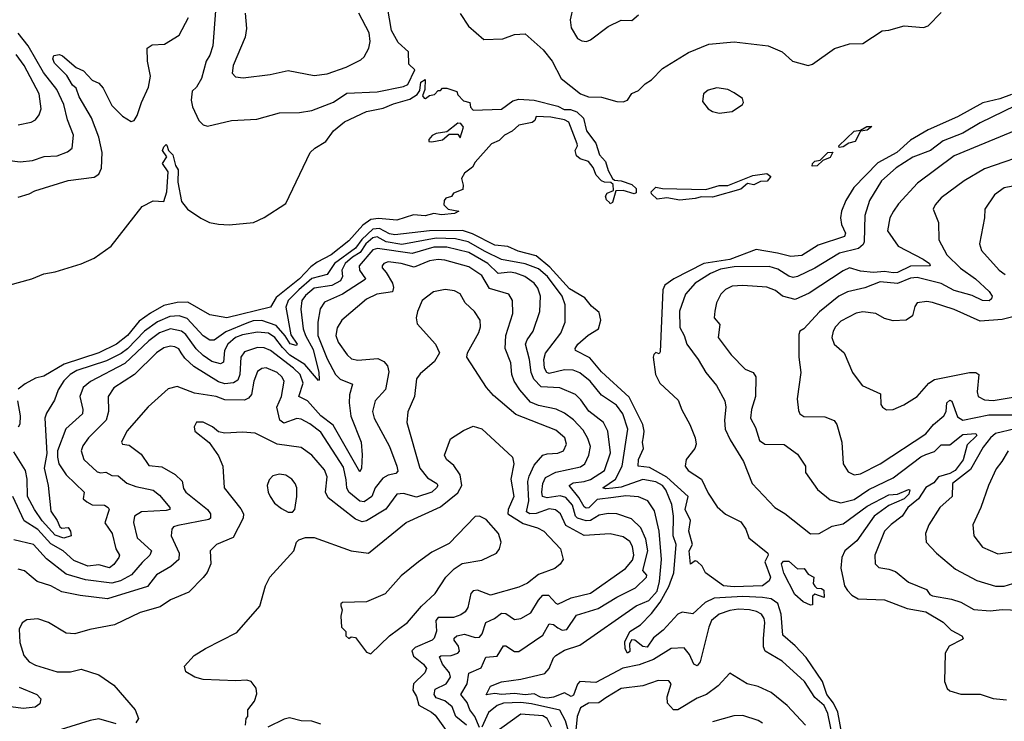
# Model space of a CAD drawing. Extents: x 1552033 to 1694788, y 811965 to 917215.
# Tile 199 of 256: x 1579412 to 1583935, y 876782 to 880005. Entities that reach past the tile are written whole.
import ezdxf

# ---------------------------------------------------------------- set-up
doc = ezdxf.new("R2010")
doc.units = 0

msp = doc.modelspace()

# ---------------------------------------------------------------- linework, layer by layer
at = {"layer": '0CON20XD'}
for points in [[(1580312.2, 880045), (1580298.9, 879885), (1580285, 879842.5), (1580269.1, 879815), (1580247.3, 879735), (1580225, 879695.5), (1580205, 879677.5), (1580199.7, 879635), (1580205.4, 879605), (1580235, 879542.5), (1580255, 879522), (1580275, 879516), (1580385, 879541.4), (1580501.7, 879548.3), (1580605, 879576.7), (1580698.3, 879578.3), (1580755, 879587.3), (1580853.6, 879626.4), (1580915, 879667.7), (1581055, 879673.1), (1581175, 879697.5), (1581195, 879707.8), (1581227.6, 879775), (1581200.5, 879800.5), (1581198.1, 879858.1), (1581151, 879901), (1581120.6, 879955), (1581102.4, 880062.4)], [(1581955.5, 880065.5), (1581940.8, 880005), (1581945, 879967.5), (1581975, 879918.9), (1581995, 879907.3), (1582015.4, 879904.6), (1582035, 879912.9), (1582116, 879974), (1582175, 880002.5), (1582225, 880000.8), (1582255, 880026.9)], [(1579405, 879189.4), (1579455.4, 879204.6), (1579481.6, 879218.4), (1579635, 879267.1), (1579755, 879281.8), (1579775, 879295.6), (1579787.6, 879322.4), (1579791.7, 879395), (1579775.3, 879465), (1579741.4, 879555), (1579685, 879650.4), (1579671.3, 879691.3), (1579654.7, 879705), (1579628.4, 879748.4), (1579572.2, 879805), (1579564.6, 879825), (1579569.5, 879840.5), (1579594.4, 879845.6), (1579609.3, 879839.3), (1579671.4, 879785), (1579705, 879769.4), (1579745, 879728), (1579775, 879712.9), (1579795, 879690.5), (1579835, 879610.9), (1579885, 879562.2), (1579925, 879537.1), (1579938, 879542), (1579952.2, 879565), (1579972.1, 879625), (1580004.6, 879695), (1580013.8, 879745), (1580000, 879815), (1579998, 879875), (1580021.1, 879888.9), (1580077.6, 879892.4), (1580145, 879934.4), (1580188, 880015)], [(1580448.7, 880035), (1580453.8, 879965), (1580448.5, 879925), (1580392.7, 879795), (1580388.7, 879758.7), (1580403, 879743), (1580438.3, 879738.3), (1580562.9, 879752.9), (1580645, 879771.8), (1580765, 879748.9), (1580825, 879756.8), (1580912.4, 879787.6), (1580979.5, 879820.5), (1580994.3, 879835), (1581015.6, 879875), (1581022.9, 879905), (1581018.1, 879945), (1580970, 880035)], [(1581435, 880032.9), (1581474.6, 879974.6), (1581544.2, 879914.2), (1581632.2, 879917.8), (1581685, 879936.8), (1581735, 879940), (1581816.4, 879866.4), (1581858.8, 879815), (1581899.4, 879735), (1581988.6, 879665), (1582025, 879650.2), (1582085, 879649.8), (1582155, 879630), (1582185, 879628), (1582203.9, 879636.1), (1582224.2, 879665.8), (1582255, 879680), (1582285, 879711.2), (1582315, 879728.8), (1582365, 879781.2), (1582485, 879853.8), (1582577.7, 879892.3), (1582695, 879904), (1582850, 879885), (1582915, 879856.7), (1582962.5, 879815), (1583035, 879794.5), (1583055, 879801.1), (1583155, 879872.5), (1583225, 879894.6), (1583285, 879895.5), (1583375, 879953.6), (1583405, 879957.3), (1583475, 879976.2), (1583565, 879968.9), (1583585, 879976.7), (1583645, 880037.8)], [(1579355, 879359.1), (1579415, 879352.7), (1579471.1, 879358.9), (1579525, 879376.1), (1579585, 879380), (1579632.1, 879397.9), (1579653.1, 879415), (1579659.3, 879475), (1579631.8, 879545), (1579615.7, 879615), (1579582.1, 879685), (1579521.9, 879761.9), (1579450.7, 879885), (1579405, 879943.2)], [(1579405, 879522.7), (1579465.4, 879534.6), (1579485, 879544.4), (1579502.1, 879567.9), (1579510.4, 879595), (1579501, 879665), (1579433, 879795), (1579396.5, 879845)], [(1579362.5, 878785), (1579468.6, 878815), (1579522.6, 878837.4), (1579575, 878846.2), (1579695, 878883), (1579755, 878909), (1579832.2, 878965), (1579975, 879146.7), (1580025, 879172.5), (1580075, 879170), (1580088.7, 879215), (1580094.1, 879305.9), (1580068.5, 879345), (1580087.8, 879375), (1580068.2, 879405), (1580075, 879421.1), (1580085, 879432), (1580088.7, 879428.7), (1580096.4, 879405), (1580115, 879384), (1580128.7, 879335), (1580140.4, 879315), (1580138.2, 879258.2), (1580155, 879170), (1580183.3, 879135), (1580243.6, 879093.6), (1580283.6, 879073.6), (1580325, 879065.6), (1580375, 879062.9), (1580487, 879073), (1580535, 879096), (1580635, 879160.8), (1580746.5, 879395), (1580767.5, 879415), (1580818.8, 879445), (1580854.2, 879495), (1580905, 879536), (1581005, 879583.8), (1581081.3, 879598.7), (1581129.3, 879619.3), (1581205, 879640.5), (1581237.8, 879662.2), (1581249.8, 879680.2), (1581255, 879717.5), (1581275, 879730), (1581274, 879685), (1581263.3, 879655), (1581270, 879645), (1581277, 879643), (1581295, 879657.5), (1581318.3, 879661.7), (1581335, 879680), (1581345, 879680), (1581355, 879690), (1581375, 879690), (1581420, 879675), (1581425, 879660), (1581451.7, 879631.7), (1581480, 879625), (1581483, 879603), (1581495, 879590), (1581625, 879594.7), (1581677.7, 879632.3), (1581705, 879640.3), (1581775, 879635.3), (1581885, 879607.3), (1581913.1, 879593.1), (1581942, 879592), (1581971.3, 879581.3), (1582002.1, 879552.1), (1582015.6, 879495), (1582058.3, 879438.3), (1582075.7, 879385), (1582104.1, 879354.1), (1582115, 879312.5), (1582135, 879276.2), (1582145, 879268.6), (1582175, 879265.6), (1582225, 879248.7), (1582245, 879229.4), (1582245, 879210), (1582235.5, 879204.5), (1582185, 879220.6), (1582151.4, 879218.6), (1582135, 879166), (1582125, 879160), (1582121.4, 879165), (1582108.3, 879178.3), (1582103.3, 879195), (1582111.2, 879208.8), (1582140, 879220), (1582138.3, 879248.3), (1582128, 879258), (1582098.5, 879258.5), (1582084.7, 879264.7), (1582061.2, 879291.2), (1582046.7, 879326.7), (1582025, 879353.1), (1581986.4, 879366.4), (1581970.3, 879380.3), (1581963.6, 879403.6), (1581974.3, 879425), (1581973.1, 879435), (1581935, 879534.2), (1581915, 879545.3), (1581852.7, 879557.3), (1581785, 879560), (1581778.3, 879541.7), (1581767, 879533), (1581705, 879520), (1581675, 879492.5), (1581640, 879475), (1581615, 879450), (1581580, 879435), (1581505, 879350), (1581493, 879327), (1581455, 879300), (1581442.5, 879275), (1581450, 879245), (1581447.5, 879225), (1581405, 879207.5), (1581396.4, 879193.6), (1581370, 879185), (1581362.5, 879175), (1581360, 879155), (1581380, 879135), (1581430, 879125), (1581410, 879115), (1581350.5, 879109.5), (1581315, 879114.2), (1581275, 879103.8), (1581221.5, 879108.5), (1581145, 879084.6), (1581061.2, 879091.2), (1581025, 879087.2), (1580988.8, 879061.2), (1580925, 878989.5), (1580842.9, 878925), (1580778.3, 878891.7), (1580750.3, 878869.7), (1580697.8, 878815), (1580590.9, 878729.1), (1580565, 878684.6), (1580364.5, 878635.5), (1580285, 878649.1), (1580185, 878707.7), (1580135, 878706.8), (1580075, 878691.7), (1580012.6, 878657.4), (1579960.3, 878619.7), (1579907.6, 878555), (1579856.9, 878515), (1579775.5, 878475), (1579617.2, 878422.8), (1579522.6, 878367.4), (1579485, 878359), (1579436.8, 878333.2), (1579405, 878307.5)], [(1583968.5, 879661.5), (1583915, 879640.8), (1583836.5, 879623.5), (1583720.5, 879559.5), (1583585, 879499.1), (1583505, 879452.2), (1583441.9, 879395), (1583355, 879347.9), (1583244.8, 879235), (1583207.5, 879175), (1583187.1, 879125), (1583183, 879095), (1583187.1, 879065), (1583205.7, 879025), (1583201.4, 879008.6), (1583081, 878969), (1583005, 878921.6), (1582955, 878917.6), (1582893.1, 878933.1), (1582795, 878949.4), (1582675, 878903.2), (1582555.4, 878885), (1582416.6, 878815), (1582376.4, 878785), (1582366.9, 878765), (1582355, 878480), (1582349.3, 878470.7), (1582333.9, 878476.1), (1582325, 878467.5), (1582323.1, 878455), (1582332.7, 878375), (1582353.3, 878335), (1582437.5, 878257.5), (1582453.6, 878213.6), (1582490.3, 878145), (1582515.4, 878085), (1582519.2, 878055), (1582513.1, 878035), (1582473.6, 877985), (1582468.8, 877955), (1582483.6, 877935), (1582544.8, 877894.8), (1582575, 877830), (1582616.8, 877766.8), (1582655, 877734), (1582725, 877698), (1582748.8, 877665), (1582761.2, 877625), (1582848.9, 877555), (1582851.1, 877545), (1582835.5, 877515), (1582860.8, 877445), (1582855, 877427.5), (1582825.3, 877404.7), (1582695, 877400.3), (1582645.2, 877404.8), (1582562.5, 877465), (1582546.7, 877495), (1582525, 877516.7), (1582515, 877518.8), (1582493.9, 877503.9), (1582488.1, 877565), (1582502.7, 877595), (1582485.7, 877655), (1582493.8, 877705), (1582469.9, 877755), (1582482.4, 877815), (1582385, 877904.1), (1582305, 877948.4), (1582253.5, 877955), (1582254.5, 877985), (1582277.9, 878035), (1582274, 878064), (1582278.5, 878088.5), (1582281, 878115), (1582275.2, 878145), (1582211.9, 878271.9), (1582085, 878387.4), (1582031.3, 878451.3), (1581966.2, 878486.2), (1581964.6, 878495), (1581976.2, 878515), (1582023.8, 878556.2), (1582071.8, 878585), (1582081.8, 878625), (1582075, 878659.4), (1582039.7, 878689.7), (1582007.9, 878727.9), (1581938.3, 878768.3), (1581847.6, 878867.6), (1581785, 878920.1), (1581702.2, 878942.2), (1581655, 878963), (1581595, 878969.4), (1581492, 879022), (1581446.9, 879036.9), (1581295, 879035.8), (1581135, 879017.5), (1581111.6, 879021.6), (1581065, 879045.8), (1581035, 879043), (1580983.5, 878995), (1580955, 878956), (1580858.8, 878885), (1580824.1, 878835), (1580755, 878815.8), (1580693.8, 878765), (1580645.4, 878715), (1580634.9, 878685), (1580657.1, 878557.1), (1580686.2, 878515), (1580681.7, 878508.3), (1580655, 878516.1), (1580632.2, 878552.2), (1580589.9, 878599.9), (1580525, 878623.1), (1580485, 878621.1), (1580455, 878611.7), (1580358.8, 878571.2), (1580305, 878532.4), (1580285, 878533.3), (1580255, 878552.7), (1580182.1, 878632.1), (1580145.4, 878645.4), (1580101.2, 878641.2), (1580045, 878616.8), (1579985, 878573.8), (1579906.8, 878493.2), (1579878.5, 878471.5), (1579811.3, 878438.7), (1579675, 878393), (1579643.6, 878375), (1579614.3, 878345.7), (1579588.4, 878305), (1579572.7, 878257.3), (1579535, 878197.5), (1579527.3, 878175), (1579536.8, 878013.2), (1579525.2, 877944.8), (1579543.6, 877865), (1579555, 877747.1), (1579584.1, 877705), (1579596, 877676), (1579605, 877669.1), (1579635, 877672.5), (1579646.3, 877655), (1579649.4, 877635), (1579615, 877623.2), (1579575, 877636.8), (1579515, 877702.6), (1579479.8, 877755)], [(1582626.1, 879576.1), (1582685, 879584), (1582732.5, 879615), (1582737.5, 879625), (1582733, 879643), (1582695, 879668.8), (1582665, 879684), (1582615, 879691.4), (1582575, 879682), (1582554, 879665), (1582549.5, 879629.5), (1582575, 879596.2), (1582595, 879584), (1582626.1, 879576.1)], [(1583985, 879609.1), (1583825, 879531.1), (1583745, 879484.3), (1583655, 879448.4), (1583596, 879404), (1583515, 879373.4), (1583438, 879325), (1583371.6, 879265), (1583316, 879175), (1583294, 879105), (1583292.1, 878985), (1583287.5, 878972.5), (1583266.2, 878953.8), (1583177.9, 878932.1), (1583065, 878863.4), (1582985, 878825.2), (1582965, 878821.6), (1582945, 878826.3), (1582895, 878858.9), (1582855, 878871.8), (1582695, 878870), (1582631.5, 878858.5), (1582585, 878839.1), (1582515.3, 878795), (1582471.2, 878745), (1582443.8, 878666.2), (1582445, 878591.2), (1582465.4, 878555), (1582477.1, 878515), (1582529.6, 878445), (1582563.8, 878383.8), (1582613.6, 878325), (1582650.9, 878255), (1582656.9, 878225), (1582650.3, 878165), (1582652.7, 878125), (1582676, 878075), (1582737.9, 877975), (1582776.9, 877875), (1582880.6, 877765), (1582927.1, 877737.1), (1583045, 877643.1), (1583085, 877645.3), (1583145, 877678.4), (1583195, 877690), (1583305, 877770.7), (1583405, 877822.8), (1583445, 877825.8), (1583495, 877847.7), (1583502, 877845), (1583496.9, 877825), (1583474.7, 877805), (1583405, 877773.7), (1583338, 877725), (1583258.5, 877611.5), (1583202.5, 877565), (1583189.2, 877535), (1583184.3, 877485.7), (1583194.6, 877435.4), (1583201.8, 877405), (1583215, 877382.9), (1583235, 877362.2), (1583264.4, 877345), (1583385, 877340), (1583489.8, 877299.8), (1583575, 877284.7), (1583655, 877237.3), (1583691.4, 877201.4), (1583740, 877175), (1583746.2, 877165), (1583741.7, 877158.3), (1583681.9, 877128.1), (1583664.5, 877095), (1583660.8, 876965), (1583673.2, 876933.2), (1583685, 876922.9), (1583735, 876906.5), (1583825, 876907.5), (1583885, 876886.9), (1583945, 876880.9)], [(1581305, 879443.8), (1581355, 879453.8), (1581385, 879480), (1581425, 879480), (1581435, 879462.5), (1581451.7, 879511.7), (1581438.3, 879528.3), (1581425, 879530), (1581375, 879490), (1581325, 879482.5), (1581307, 879473), (1581292.5, 879455), (1581292.5, 879445), (1581305, 879443.8)], [(1583177.5, 879417.5), (1583175.8, 879425), (1583245, 879492.9), (1583275, 879497.5), (1583303.3, 879515), (1583326.2, 879515), (1583305, 879498.1), (1583275, 879493.8), (1583250, 879445), (1583221.5, 879438.5), (1583195, 879420.8), (1583177.5, 879417.5)], [(1584005, 879503.6), (1583705, 879379.4), (1583536.4, 879253.6), (1583450, 879160), (1583426.1, 879125), (1583410.3, 879095), (1583399.6, 879035), (1583447.3, 878965), (1583562.7, 878905), (1583591.5, 878885), (1583595, 878874.5), (1583505, 878872.2), (1583445, 878844.6), (1583425, 878842), (1583385, 878849.1), (1583335, 878843.2), (1583275, 878849.8), (1583225, 878864.7), (1583195, 878851.8), (1583039.4, 878749.4), (1582975, 878720), (1582916.5, 878735), (1582885, 878761.6), (1582845, 878776.8), (1582735, 878784.7), (1582685, 878780.4), (1582655, 878766.5), (1582633.3, 878745), (1582613.5, 878705), (1582605.5, 878665.5), (1582602.7, 878635), (1582628.5, 878605), (1582620.8, 878545), (1582680.8, 878465), (1582745, 878400), (1582781.4, 878385), (1582794.4, 878365), (1582792.2, 878275), (1582774.2, 878215), (1582769.5, 878175), (1582792.4, 878132.4), (1582811.5, 878071.5), (1582835, 878054.7), (1582923.8, 878053.8), (1582985, 878009.2), (1583022.5, 877955), (1583022.9, 877925), (1583077.5, 877847.5), (1583135, 877799.6), (1583185, 877786.1), (1583245, 877801.4), (1583312.4, 877847.6), (1583425, 877901.1), (1583552.4, 877997.6), (1583575, 878008.5), (1583615, 878021.9), (1583645, 878052.7), (1583685, 878052), (1583745, 878099.6), (1583804.4, 878104.4), (1583810, 878095), (1583765, 878052.3), (1583746.3, 877983.7), (1583709, 877935), (1583685, 877920.1), (1583633.9, 877905), (1583611.7, 877878.3), (1583575, 877856.1), (1583541.1, 877805), (1583492.1, 877765), (1583466.1, 877725), (1583415, 877687.1), (1583385.5, 877655), (1583341.2, 877545), (1583341.9, 877505), (1583358.6, 877488.6), (1583405, 877481.6), (1583435, 877470), (1583495, 877421.8), (1583578.4, 877388.4), (1583593.5, 877365), (1583605, 877358.2), (1583693.6, 877343.6), (1583735, 877328.9), (1583795, 877296.4), (1583870.3, 877289.7), (1583925, 877295.3), (1584002.9, 877292.9)], [(1584075, 879400), (1583845, 879320.5), (1583750.5, 879265), (1583645, 879187.1), (1583617.5, 879155), (1583609.4, 879135), (1583633, 879073), (1583635, 878993.3), (1583671.6, 878925), (1583733.7, 878863.7), (1583802.7, 878815), (1583866.5, 878756.5), (1583879.4, 878735), (1583877.2, 878722.8), (1583866.6, 878713.4), (1583835, 878714.8), (1583787.5, 878737.5), (1583705, 878760.8), (1583645, 878793.3), (1583535, 878820.8), (1583505, 878818.6), (1583445, 878793), (1583365, 878801), (1583295, 878773.1), (1583215, 878755.2), (1583175, 878734.8), (1583086.8, 878663.2), (1583015, 878585.8), (1582996.7, 878575), (1582990.8, 878559.2), (1582991.1, 878455), (1583000.8, 878385), (1582984.3, 878264.3), (1582990.3, 878210.3), (1582996.2, 878195), (1583015, 878183.1), (1583110.6, 878180.6), (1583153.8, 878163.8), (1583165.9, 878145.9), (1583189.5, 878065), (1583195.3, 877965), (1583218.8, 877928.8), (1583245, 877914.1), (1583275, 877918.9), (1583365, 877965.3), (1583575, 878103.3), (1583610.2, 878145), (1583657.9, 878185), (1583667.9, 878205), (1583671.6, 878245), (1583685, 878256.9), (1583695, 878252.5), (1583721.2, 878181.2), (1583745, 878165.8), (1583865, 878190.3), (1583985, 878189.8)], [(1583052.4, 879332.4), (1583054.6, 879345), (1583064.5, 879355), (1583089.5, 879360.5), (1583125, 879394.6), (1583147.1, 879397.1), (1583135, 879372.3), (1583101.1, 879358.9), (1583075, 879333.9), (1583052.4, 879332.4)], [(1582445, 879176.5), (1582385, 879186.1), (1582340.4, 879180.4), (1582314.3, 879205), (1582313, 879215), (1582335, 879235.4), (1582365, 879229.6), (1582565, 879224.5), (1582625, 879244.1), (1582665, 879243.1), (1582780.8, 879289.2), (1582845, 879298.2), (1582862.9, 879285), (1582846.7, 879263.3), (1582815, 879261.1), (1582785, 879246.8), (1582755, 879251.9), (1582725, 879226.1), (1582595, 879190), (1582545, 879191.3), (1582515, 879184.1), (1582445, 879176.5)], [(1584015, 879248.2), (1583935, 879232.9), (1583889.8, 879200.2), (1583845.6, 879135), (1583844.3, 879095), (1583822.2, 878975), (1583830, 878945), (1583911.5, 878855), (1583938.9, 878835)], [(1583188.9, 876725), (1583171, 876825), (1583150.7, 876865), (1583120.8, 876905), (1583100.9, 876965), (1583025.4, 877075), (1582975, 877129.3), (1582918.1, 877178.1), (1582911.1, 877275), (1582895, 877323.2), (1582865, 877344.8), (1582825, 877351.2), (1582735, 877355.1), (1582602.7, 877347.3), (1582561.6, 877328.4), (1582505, 877276.1), (1582455, 877284.1), (1582435, 877274.2), (1582368.8, 877201.2), (1582323.9, 877166.1), (1582295, 877123.5), (1582275.3, 877125.3), (1582238, 877155), (1582222.7, 877157.3), (1582213.9, 877136.1), (1582215, 877102.5), (1582204.2, 877095), (1582193.1, 877115), (1582192.3, 877147.7), (1582214.7, 877195), (1582263.9, 877226.1), (1582315, 877278.3), (1582355, 877330.2), (1582395, 877402.2), (1582417, 877465), (1582427.7, 877595), (1582413.9, 877635), (1582415.2, 877724.8), (1582408.5, 877778.5), (1582380.5, 877845), (1582365.6, 877865), (1582335, 877881.6), (1582275, 877892.8), (1582175, 877857.1), (1582137.5, 877852.5), (1582105, 877849.7), (1582090.9, 877855), (1582149.4, 877895), (1582180.5, 877955), (1582205.6, 878125), (1582183.4, 878195), (1582153.4, 878235), (1582085, 878280.7), (1582032.5, 878345), (1581985, 878382.9), (1581955, 878394.8), (1581915, 878396.7), (1581845, 878380.2), (1581833.7, 878385), (1581822.8, 878405), (1581820.3, 878445), (1581827.1, 878472.9), (1581898.2, 878565), (1581918.4, 878615), (1581918.4, 878695), (1581904.8, 878735), (1581836.9, 878825), (1581795, 878860.3), (1581733.7, 878883.7), (1581625, 878903.9), (1581550.7, 878940.7), (1581471.8, 878985), (1581415, 878998), (1581325, 879001.4), (1581168.2, 878971.8), (1581095, 878984.5), (1581055, 879007.7), (1581035, 879003.5), (1581003, 878975), (1580976.6, 878935), (1580940.5, 878915), (1580907.8, 878885), (1580891.4, 878855), (1580895.7, 878825), (1580885.6, 878805), (1580846.5, 878783.5), (1580765, 878771.3), (1580725, 878738.3), (1580708.5, 878715), (1580703, 878675), (1580714.6, 878585), (1580724.9, 878555), (1580760.9, 878490.9), (1580786, 878385), (1580788.3, 878351.7), (1580785, 878348), (1580775, 878358.1), (1580721.5, 878421.5), (1580653.6, 878463.6), (1580619.2, 878499.2), (1580585, 878545.8), (1580555, 878565.9), (1580505, 878569.3), (1580435, 878557.9), (1580402.9, 878545), (1580368.5, 878515), (1580352.8, 878485), (1580347.7, 878432.3), (1580335, 878423.6), (1580295, 878435.5), (1580255, 878462.2), (1580223.5, 878493.5), (1580175, 878559.1), (1580155, 878574.1), (1580105, 878584.5), (1580055, 878566.6), (1580005, 878529.8), (1579895, 878425.8), (1579736.7, 878343.3), (1579704.1, 878315.9), (1579688.6, 878275), (1579701.8, 878215), (1579700.8, 878195), (1579623.6, 878126.4), (1579586, 878025), (1579585.2, 877995), (1579592.7, 877965), (1579625.9, 877915), (1579708.8, 877835), (1579704.4, 877805), (1579720.1, 877790.1), (1579745, 877776.2), (1579801.2, 877775), (1579818.8, 877765), (1579822.9, 877755), (1579803.8, 877693.8), (1579836.9, 877645), (1579853.3, 877575), (1579870, 877545), (1579868, 877535), (1579845, 877502.1), (1579825, 877486.6), (1579775, 877500.7), (1579725, 877495.2), (1579661.3, 877521.3), (1579611.6, 877565), (1579555, 877598.3), (1579495, 877663), (1579432.6, 877702.6), (1579380.4, 877815)], [(1583147.2, 876707.2), (1583125, 876818.1), (1583107.3, 876855), (1583065, 876892.5), (1583016.8, 876965), (1582915, 877057.9), (1582836.8, 877105), (1582828.9, 877125), (1582829.2, 877160.8), (1582835.7, 877235.7), (1582832.9, 877255), (1582820, 877275), (1582797.2, 877287.2), (1582764.2, 877294.2), (1582715, 877297.2), (1582675, 877291.6), (1582625, 877274.3), (1582590.2, 877245), (1582577.8, 877215), (1582538.9, 877055), (1582525, 877036.5), (1582509.2, 877045), (1582489, 877089), (1582465, 877119.2), (1582405, 877116.8), (1582323.7, 877066.3), (1582258.2, 877041.8), (1582183.4, 877026.6), (1582059.1, 876960.9), (1581985, 876965.3), (1581975, 876953.5), (1581957, 876903), (1581945, 876895.9), (1581915, 876913.3), (1581865, 876892.7), (1581835, 876889), (1581805, 876893.8), (1581775, 876909.2), (1581735, 876903.7), (1581685, 876909.8), (1581625.9, 876905.9), (1581595, 876909.6), (1581554.7, 876904.7), (1581575, 876943.3), (1581626.2, 876963.8), (1581714.1, 876975.9), (1581825, 877001.8), (1581845, 877024.3), (1581865, 877074.3), (1581875, 877085.4), (1581915, 877108.9), (1581985, 877131.4), (1582245, 877312.6), (1582302.2, 877337.8), (1582340.3, 877379.7), (1582351.8, 877425), (1582361.3, 877525), (1582350.5, 877655), (1582328.8, 877748.8), (1582297.9, 877795), (1582255, 877814), (1582197.5, 877817.5), (1582140.2, 877810.2), (1582065, 877801.4), (1582026.4, 877763.6), (1582015, 877760.7), (1582005, 877766.8), (1581980.9, 877810.9), (1581936.2, 877865), (1581955, 877878.5), (1582005, 877883.4), (1582035, 877893.3), (1582099.5, 877935), (1582125.6, 878015), (1582113.7, 878115), (1582094, 878155), (1582026.5, 878206.5), (1581989.7, 878259.7), (1581965, 878282.9), (1581893.4, 878313.4), (1581808.4, 878318.4), (1581774.1, 878354.1), (1581762.5, 878385), (1581754.8, 878445), (1581735.7, 878515), (1581742.9, 878535), (1581771.3, 878575), (1581801.6, 878665), (1581804.7, 878735), (1581791.9, 878771.9), (1581775.3, 878795), (1581732.3, 878825), (1581691.3, 878841.3), (1581664.9, 878845.1), (1581609.6, 878839.6), (1581563, 878885), (1581475, 878936), (1581375, 878960.4), (1581315, 878960.2), (1581215, 878930.6), (1581056.2, 878953.8), (1581035, 878947.3), (1580971.7, 878875), (1580973.4, 878855), (1581001.3, 878815), (1580998.7, 878811.3), (1580894.9, 878745.1), (1580812.7, 878707.3), (1580793.1, 878676.9), (1580781.2, 878615), (1580781.6, 878555), (1580825, 878447.9), (1580862.3, 878375), (1580885, 878353.5), (1580941.7, 878331.7), (1580927.3, 878282.7), (1580925.2, 878245.2), (1580933.4, 878183.4), (1580980.7, 878065), (1580986.1, 878006.1), (1580981.8, 877945), (1580975, 877928), (1580852, 878142), (1580795.4, 878185.4), (1580735, 878254.8), (1580694.3, 878274.3), (1580714.5, 878335), (1580700, 878375), (1580670.6, 878405), (1580565, 878485.2), (1580535, 878497.7), (1580505, 878499.2), (1580445, 878479.7), (1580428.2, 878455), (1580424.1, 878375), (1580415, 878348.7), (1580395, 878337.2), (1580355, 878331.9), (1580325, 878341.7), (1580211.7, 878411.7), (1580170.8, 878450.8), (1580154.4, 878475), (1580142.5, 878492.5), (1580125, 878502.8), (1580104.3, 878505.7), (1580075, 878498.6), (1580040, 878475), (1579939.1, 878375), (1579845, 878313.8), (1579819.2, 878275), (1579820, 878205), (1579809.5, 878165), (1579728.4, 878085), (1579702.4, 878047.6), (1579694.7, 878025), (1579707.1, 877985), (1579768.8, 877928.8), (1579785, 877923.1), (1579807.2, 877927.2), (1579835, 877910.8), (1579865, 877910), (1579905, 877876.3), (1579945, 877860.9), (1580025, 877843.9), (1580055, 877820.4), (1580101.9, 877765), (1580101.2, 877755), (1580085, 877750), (1579972.5, 877745), (1579940, 877725), (1579935.3, 877695), (1579952.5, 877625), (1580017.1, 877565), (1580009.7, 877545), (1579975, 877511.9)], [(1581525, 876753.5), (1581502.7, 876805), (1581480.2, 876835), (1581468.5, 876868.5), (1581438.2, 876905), (1581467.7, 876955), (1581476.1, 877003.9), (1581532, 877028), (1581553.3, 877076.7), (1581605, 877081.8), (1581635, 877129.4), (1581645, 877129.5), (1581685, 877103.1), (1581705, 877102.8), (1581815, 877178.5), (1581845, 877229.6), (1581865, 877227.1), (1581885, 877211.9), (1581905, 877200.5), (1581925, 877203.6), (1581970.4, 877269.6), (1582069.9, 877300.1), (1582155, 877353.3), (1582241.4, 877395), (1582291.4, 877445), (1582293.6, 877453.6), (1582274.7, 877474.7), (1582297.2, 877565), (1582289.2, 877619.2), (1582265, 877671.3), (1582222.4, 877712.4), (1582155, 877734.8), (1582115, 877736.7), (1582075, 877728.7), (1582035, 877704.9), (1582013.9, 877703.9), (1581975.1, 877715.1), (1581965, 877724.2), (1581951.1, 877775), (1581920.4, 877810.4), (1581895, 877817.8), (1581835, 877809.6), (1581814.2, 877815), (1581810.4, 877835), (1581815.8, 877874.2), (1581827.7, 877902.3), (1581875, 877926.8), (1581989, 877951), (1582008, 877965), (1582026.8, 878005), (1582034.2, 878045), (1582021.9, 878081.9), (1582000.1, 878120.1), (1581957.1, 878167.1), (1581915, 878197.6), (1581876.6, 878216.6), (1581795, 878233.3), (1581759, 878249), (1581709.3, 878305), (1581684, 878345), (1581673.4, 878375), (1581668.5, 878428.5), (1581642.8, 878495), (1581645.7, 878555), (1581677.1, 878655), (1581676.1, 878715), (1581659.4, 878745), (1581571, 878771), (1581535, 878830.5), (1581475, 878870.2), (1581365, 878900.2), (1581335, 878903.1), (1581295, 878897.6), (1581225, 878868.3), (1581165, 878885.5), (1581105, 878892.4), (1581084.4, 878885), (1581077.3, 878875), (1581077.9, 878865), (1581095, 878843.3), (1581125.2, 878795), (1581128.8, 878775), (1581124.2, 878755.8), (1581052.5, 878745), (1581005, 878720.8), (1580891.8, 878625), (1580870.5, 878589.5), (1580864.7, 878555), (1580875, 878523.6), (1580917.3, 878465), (1580937, 878447), (1580965, 878441.6), (1581058.1, 878448.1), (1581085.7, 878435.7), (1581102.3, 878415), (1581107.3, 878387.3), (1581093.3, 878306.7), (1581045.9, 878254.1), (1581032.5, 878205), (1581040.7, 878175), (1581110.5, 878045), (1581145.3, 877955), (1581148.6, 877931.4), (1581140, 877920), (1581105, 877912.6), (1581080.8, 877899.2), (1581044.8, 877855), (1581030, 877815), (1580995, 877790.4), (1580975, 877794), (1580924.9, 877834.9), (1580914.3, 877855), (1580911.9, 877891.9), (1580899.7, 877949.7), (1580795, 878111.1), (1580745, 878148.9), (1580705, 878170), (1580685, 878172.5), (1580625, 878151.2), (1580607.6, 878165), (1580594, 878225), (1580614.2, 878275), (1580626.5, 878345), (1580616.1, 878365), (1580595, 878384.1), (1580545, 878405.8), (1580525, 878403.2), (1580505, 878389.5), (1580488.4, 878345), (1580476.9, 878283.1), (1580463.9, 878266.1), (1580445, 878257.2), (1580355, 878259.7), (1580315, 878273.7), (1580215, 878289.5), (1580135, 878320.9), (1580095, 878310), (1580002.7, 878227.3), (1579905, 878115.6), (1579880.6, 878065), (1579884.7, 878054.7), (1579915, 878050.5)], [(1581465, 876764.2), (1581416, 876805), (1581399, 876849), (1581365, 876875.7), (1581325, 876889.8), (1581316.7, 876905), (1581320.1, 876929.9), (1581371.1, 876955), (1581390.8, 876985), (1581386, 877005), (1581354.5, 877045), (1581340.9, 877079.1), (1581346.2, 877083.8), (1581394.8, 877085.2), (1581424.4, 877095), (1581432.3, 877105), (1581427.7, 877127.7), (1581408, 877155), (1581408.8, 877165), (1581421.1, 877175), (1581455, 877183.1), (1581505, 877167.5), (1581525, 877168.5), (1581536.2, 877183.8), (1581553.8, 877236.2), (1581593.5, 877255), (1581625, 877279.1), (1581645, 877277.6), (1581685, 877249.6), (1581715, 877253.9), (1581760, 877280), (1581795, 877339.3), (1581815, 877361.4), (1581841.2, 877361.2), (1581874.6, 877325), (1581885, 877321.1), (1581945, 877349), (1582035, 877370.3), (1582195, 877484.7), (1582227.1, 877522.9), (1582233.9, 877546.1), (1582228.1, 877585), (1582215, 877608), (1582185, 877629.7), (1582125, 877644.1), (1582005, 877635.7), (1581921.7, 877681.7), (1581896.2, 877735), (1581874, 877754), (1581845, 877757.9), (1581785, 877737.4), (1581755.5, 877735.5), (1581741.1, 877745), (1581750.7, 877795), (1581745.9, 877884.1), (1581752, 877908), (1581775, 877958.8), (1581815, 878004.8), (1581835, 878011.4), (1581885, 878013.6), (1581910, 878025), (1581924.6, 878055), (1581916.1, 878085), (1581875, 878119.3), (1581691.3, 878191.3), (1581589, 878279), (1581556.5, 878315), (1581465.7, 878455), (1581469.2, 878475), (1581521.5, 878568.5), (1581528.8, 878595), (1581527.3, 878625), (1581501.8, 878665), (1581459.1, 878705), (1581435, 878745.7), (1581409.8, 878759.8), (1581366.4, 878766.4), (1581313.8, 878755), (1581260.8, 878715), (1581239.4, 878665), (1581234, 878635), (1581238.8, 878608.8), (1581323.1, 878515), (1581340.8, 878475), (1581318, 878435), (1581251.5, 878378.5), (1581235.5, 878355), (1581226.4, 878275), (1581195, 878203.3), (1581190.4, 878155), (1581250.7, 877945), (1581285, 877900.3), (1581328.5, 877875), (1581332.7, 877865), (1581327.7, 877855), (1581305, 877834.8), (1581235, 877812.6), (1581175, 877829.3), (1581145, 877826), (1581093.8, 877756.2), (1581005, 877703.1), (1580985, 877697.9), (1580955, 877711.2), (1580828.6, 877808.6), (1580817.7, 877835), (1580824.2, 877905), (1580812.7, 877937.3), (1580754.5, 878005), (1580705, 878039.3), (1580595, 878056.1), (1580493.4, 878106.6), (1580435, 878111.2), (1580355, 878105.7), (1580325, 878112), (1580297.5, 878135), (1580255, 878155.8), (1580224.2, 878155.8), (1580213.8, 878135), (1580216.2, 878115), (1580282.7, 878062.7), (1580325, 878002.5), (1580345.4, 877955), (1580351.8, 877855), (1580428.7, 877758.7), (1580439.7, 877735), (1580438.9, 877715), (1580393, 877627), (1580316.2, 877595), (1580286.7, 877565), (1580290, 877505), (1580273.7, 877466.3), (1580255, 877442.9), (1580189.2, 877375), (1580105, 877340.4), (1580058, 877308), (1579965, 877281.9), (1579847.5, 877225), (1579735, 877204.2), (1579665, 877184.4), (1579625, 877187.8), (1579545, 877236.7), (1579495, 877252.9), (1579445, 877248), (1579423.8, 877235), (1579410, 877205), (1579412.9, 877145), (1579430.6, 877085), (1579455.6, 877055), (1579485, 877039.6), (1579585, 877010.4), (1579645, 877009.6), (1579695, 877022.1), (1579775, 876995.4), (1579845, 876948.2), (1579942.5, 876835), (1579957.5, 876795), (1579946, 876775)], [(1584011, 878649), (1583925, 878627.7), (1583825, 878620.7), (1583705, 878674.6), (1583605, 878706.7), (1583579.1, 878710.9), (1583535, 878703.8), (1583525, 878687.5), (1583514.3, 878645), (1583485, 878625.6), (1583425, 878621.9), (1583385, 878632.5), (1583345, 878655.5), (1583285, 878662.5), (1583255, 878657.5), (1583185, 878620), (1583160.7, 878595), (1583149.3, 878575), (1583143.1, 878545), (1583154.5, 878515), (1583200, 878475), (1583238.6, 878385), (1583282.5, 878325), (1583366.7, 878286.7), (1583368.3, 878238.3), (1583375.8, 878225.8), (1583395, 878213.8), (1583425, 878214), (1583474.4, 878235.6), (1583535, 878274.2), (1583588.9, 878335), (1583615, 878352), (1583775, 878384.1), (1583805, 878384.7), (1583819.2, 878375), (1583810.2, 878295), (1583815.5, 878275), (1583845, 878259.5), (1583885, 878256.1)], [(1579402.5, 878255), (1579413.8, 878185), (1579412.5, 878147.5), (1579405, 878133.8)], [(1583885, 878256.1), (1583985, 878273.4)], [(1580450, 876765), (1580452.5, 876795), (1580460, 876805), (1580460, 876835), (1580491.2, 876875), (1580501.7, 876908.3), (1580498, 876935), (1580475, 876965.7), (1580455, 876971.9), (1580405, 876967.8), (1580255, 876974.4), (1580216.7, 876985), (1580175, 877010), (1580170, 877035), (1580213.8, 877085), (1580265, 877117.1), (1580409.6, 877190.4), (1580515, 877312), (1580541.4, 877405), (1580561.4, 877445), (1580672, 877565), (1580683.8, 877605), (1580695, 877616.7), (1580725, 877626.7), (1580765, 877626), (1580935, 877565.4), (1581015, 877554), (1581188.1, 877695), (1581345, 877766.8), (1581425, 877831.4), (1581443.4, 877865), (1581435, 877914.2), (1581407.3, 877957.3), (1581372.5, 877985), (1581364.2, 878005), (1581390.7, 878079.3), (1581451.1, 878118.9), (1581495, 878138), (1581535, 878125.8), (1581675.4, 877995.4), (1581681.5, 877965), (1581668.6, 877895), (1581682.5, 877815), (1581655.5, 877755), (1581655.2, 877735), (1581725, 877690.4), (1581791.7, 877671.7), (1581820.5, 877655), (1581896.7, 877575), (1581909.4, 877525), (1581895.4, 877504.6), (1581870.8, 877485), (1581795, 877456.5), (1581745, 877416.2), (1581705, 877398.9), (1581575, 877362.3), (1581515, 877384.7), (1581495, 877382.1), (1581485, 877369.2), (1581470.3, 877305), (1581458.8, 877285), (1581439, 877271), (1581405, 877259.5), (1581335, 877259.8), (1581324.1, 877245), (1581327, 877197), (1581316.2, 877165), (1581306.7, 877155), (1581228.8, 877121.2), (1581214.3, 877105.7), (1581221.7, 877081.7), (1581266.7, 877045), (1581280.8, 877025), (1581273.1, 877005), (1581221.3, 876955), (1581218.3, 876925), (1581235.8, 876895.8), (1581246.4, 876856.4), (1581304.5, 876825), (1581320.4, 876810.4), (1581446.5, 876636.5)], [(1583985, 878126), (1583895, 878104.4), (1583871.6, 878085), (1583839.1, 878040.9), (1583780.7, 877939.3), (1583697.9, 877875), (1583695.8, 877815), (1583640, 877765), (1583589.1, 877685), (1583573.5, 877645), (1583576.9, 877605), (1583624.1, 877554.1), (1583710.8, 877480.8), (1583809.6, 877429.6), (1583895, 877402.6), (1583935, 877402.9), (1583975, 877415.9)], [(1579479.8, 877755), (1579448.5, 877815), (1579446, 877895), (1579438.4, 877935), (1579385, 878020.6)], [(1579915, 878050.5), (1579969.6, 878009.6), (1580005, 877957.3), (1580065, 877951), (1580126.3, 877916.3), (1580158.2, 877885), (1580165, 877851.2), (1580175.4, 877835), (1580275.6, 877755.6), (1580288.8, 877735), (1580288.1, 877715), (1580280.6, 877709.4), (1580138.7, 877681.3), (1580119.4, 877675), (1580110.4, 877665), (1580108.4, 877635), (1580145.2, 877555), (1580143.4, 877525), (1580107.1, 877492.9), (1580041.2, 877455), (1579999.1, 877400.9), (1579815, 877345.2), (1579689.9, 877359.9), (1579605, 877377.4), (1579554.8, 877404.8), (1579492.5, 877425), (1579455.9, 877455.9), (1579435, 877474.3), (1579405, 877480.8)], [(1583952.9, 878025), (1583924.6, 877975), (1583897.6, 877942.4), (1583862.5, 877865), (1583828.2, 877765), (1583790.5, 877685), (1583795.7, 877635), (1583835, 877582.2), (1583905, 877551.1), (1584118.9, 877578.9)], [(1580665, 877742.5), (1580676, 877755), (1580685.4, 877815), (1580685.6, 877855), (1580678.1, 877875), (1580662.5, 877895), (1580635, 877913.1), (1580605, 877918.1), (1580575, 877909.2), (1580558.8, 877891.2), (1580549.2, 877865), (1580553.3, 877835), (1580563.3, 877815), (1580583.1, 877785), (1580615, 877760), (1580645, 877742.5), (1580665, 877742.5)], [(1581025, 877092.5), (1581111.2, 877175), (1581194.5, 877235.5), (1581258.8, 877311.2), (1581320.3, 877369.7), (1581370.6, 877445), (1581407.6, 877482.4), (1581445, 877507.8), (1581535, 877523.1), (1581602, 877555), (1581617.1, 877575), (1581624.4, 877605), (1581611.1, 877645), (1581555, 877708.6), (1581524.1, 877724.1), (1581505, 877722.5), (1581385, 877599.2), (1581305, 877558.6), (1581245, 877515.6), (1581165, 877450), (1581091.7, 877368.3), (1581005, 877331.4), (1580895, 877327.5), (1580887.5, 877322.5), (1580887.5, 877312.5), (1580893.3, 877295), (1580887.5, 877265), (1580890, 877215), (1580910, 877195), (1580910, 877175), (1580925, 877162.5), (1580935, 877170), (1580955, 877167.5), (1581005, 877100), (1581025, 877092.5)], [(1579975, 877511.9), (1579925.1, 877454.9), (1579875, 877427.9), (1579835, 877416.6), (1579715, 877432.5), (1579625, 877458.3), (1579535, 877529.4), (1579475, 877594.2), (1579385.5, 877615.5)], [(1583045, 877316.2), (1583010.7, 877330.7), (1582973.3, 877365), (1582922.4, 877462.4), (1582912.2, 877505), (1582921.5, 877518.5), (1582945, 877518.2), (1582985, 877483.5), (1583016.2, 877485), (1583035, 877457.5), (1583060, 877445), (1583057.5, 877415), (1583065, 877402.5), (1583073.8, 877393.8), (1583095, 877392.5), (1583106.7, 877385), (1583108.3, 877351.7), (1583065, 877366.7), (1583055, 877357.5), (1583055, 877317.5), (1583045, 877316.2)], [(1583022.7, 876765), (1582937.3, 876855), (1582865, 876915.4), (1582805, 876942.2), (1582754.7, 876954.7), (1582675, 877003.8), (1582620.8, 876945), (1582567.7, 876905), (1582525, 876888.1), (1582435, 876834.6), (1582415, 876835.5), (1582387.9, 876865), (1582386.2, 876895), (1582404.4, 876954.4), (1582395, 876967.8), (1582345, 876970.4), (1582275, 876944.6), (1582175, 876933.6), (1582105, 876890), (1582072.2, 876867.8), (1582025, 876866.1), (1581988.2, 876845), (1581973.6, 876805), (1581967.8, 876742.2)], [(1579409.9, 876939.9), (1579491.4, 876905), (1579510, 876885), (1579505, 876862.5), (1579482.9, 876847.1), (1579428.3, 876841.7), (1579301.2, 876858.8)], [(1581932.3, 876742.3), (1581920.3, 876785), (1581893.2, 876833.2), (1581763.2, 876863.2), (1581715, 876868.4), (1581634.7, 876865.3), (1581605.9, 876855), (1581566.6, 876823.4), (1581535, 876755.4)], [(1581854.8, 876755), (1581835, 876795.8), (1581815, 876807.1), (1581715, 876815.2), (1581588.9, 876725)], [(1582825, 876773.5), (1582805, 876786.4), (1582735, 876809.6), (1582692.5, 876807.5), (1582595, 876780)], [(1579855, 876771.2), (1579775, 876794.5), (1579735.9, 876785.9), (1579558.9, 876731.1)], [(1580795, 876769.2), (1580755, 876783.8), (1580704.6, 876784.6), (1580652.4, 876797.6), (1580627.3, 876792.7), (1580552.5, 876755)]]:
    msp.add_lwpolyline(points, dxfattribs=at)

doc.saveas('drawing.dxf')
